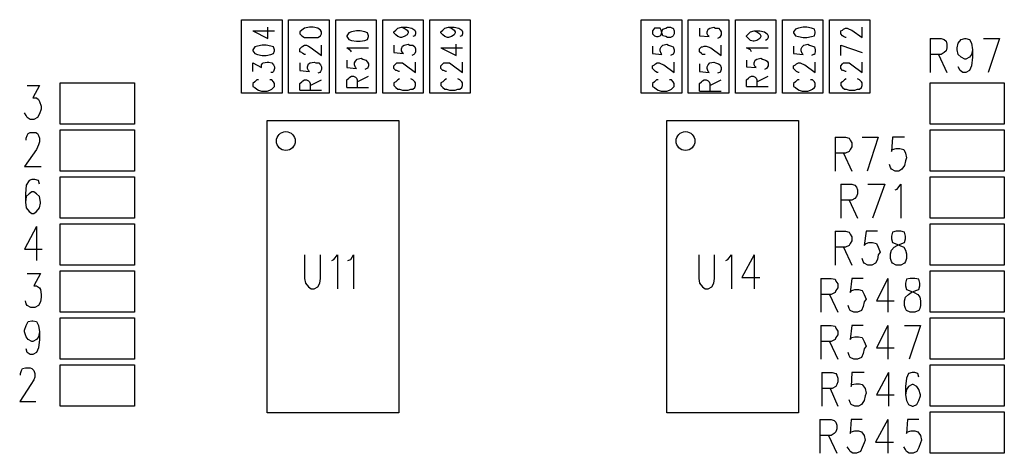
# Model space of a CAD drawing. Extents: x 11.9 to 28.1, y 10.8 to 21.2.
# Tile 27 of 44: x 23.364 to 24.411, y 14.598 to 15.059. Entities that reach past the tile are written whole.
import ezdxf

# ---------------------------------------------------------------- set-up
doc = ezdxf.new("R2010")
doc.units = 0
doc.header["$MEASUREMENT"] = 0
doc.layers.add('LAYNR1', color=2, linetype='Continuous')

msp = doc.modelspace()

# ---------------------------------------------------------------- linework, layer by layer
at = {"layer": 'LAYNR1'}
for points in [[(23.6, 14.981), (23.6, 15.059)], [(23.6, 15.059), (23.643, 15.059)], [(23.643, 15.059), (23.643, 14.981)], [(23.65, 14.981), (23.65, 15.059)], [(23.65, 15.059), (23.693, 15.059)], [(23.693, 15.059), (23.693, 14.981)], [(23.7, 14.981), (23.7, 15.059)], [(23.7, 15.059), (23.743, 15.059)], [(23.743, 15.059), (23.743, 14.981)], [(23.75, 14.981), (23.75, 15.059)], [(23.75, 15.059), (23.793, 15.059)], [(23.793, 15.059), (23.793, 14.981)], [(23.8, 14.981), (23.8, 15.059)], [(23.8, 15.059), (23.843, 15.059)], [(23.843, 15.059), (23.843, 14.981)], [(24.025, 14.981), (24.025, 15.059)], [(24.025, 15.059), (24.068, 15.059)], [(24.068, 15.059), (24.068, 14.981)], [(24.075, 14.981), (24.075, 15.059)], [(24.075, 15.059), (24.118, 15.059)], [(24.118, 15.059), (24.118, 14.981)], [(24.125, 14.981), (24.125, 15.059)], [(24.125, 15.059), (24.168, 15.059)], [(24.168, 15.059), (24.168, 14.981)], [(24.175, 14.981), (24.175, 15.059)], [(24.175, 15.059), (24.218, 15.059)], [(24.218, 15.059), (24.218, 14.981)], [(24.225, 14.981), (24.225, 15.059)], [(24.225, 15.059), (24.268, 15.059)], [(24.268, 15.059), (24.268, 14.981)], [(23.612, 15.047), (23.628, 15.039), (23.628, 15.051)], [(23.612, 15.047), (23.635, 15.047)], [(23.762, 15.045), (23.762, 15.046), (23.764, 15.048), (23.766, 15.05), (23.77, 15.051), (23.776, 15.051), (23.781, 15.05), (23.784, 15.048), (23.785, 15.046), (23.785, 15.044), (23.784, 15.042), (23.782, 15.041)], [(23.77, 15.051), (23.773, 15.05), (23.776, 15.048), (23.777, 15.046), (23.777, 15.045)], [(23.812, 15.045), (23.812, 15.046), (23.814, 15.048), (23.816, 15.05), (23.82, 15.051), (23.826, 15.051), (23.831, 15.05), (23.834, 15.048), (23.835, 15.046), (23.835, 15.044), (23.834, 15.042), (23.832, 15.041)], [(23.82, 15.051), (23.823, 15.05), (23.826, 15.048), (23.827, 15.046), (23.827, 15.045)], [(24.087, 15.05), (24.087, 15.042), (24.097, 15.041), (24.096, 15.042), (24.095, 15.044), (24.095, 15.046), (24.096, 15.049), (24.098, 15.05), (24.102, 15.051), (24.104, 15.05), (24.107, 15.05), (24.109, 15.048), (24.11, 15.046), (24.11, 15.043), (24.109, 15.041), (24.108, 15.04), (24.106, 15.039)], [(24.144, 15.036), (24.141, 15.037), (24.139, 15.039), (24.137, 15.041), (24.137, 15.042), (24.139, 15.044), (24.141, 15.046), (24.145, 15.047), (24.151, 15.047), (24.156, 15.046), (24.159, 15.044), (24.16, 15.042), (24.16, 15.04), (24.159, 15.038), (24.157, 15.037)], [(24.145, 15.047), (24.148, 15.046), (24.151, 15.044), (24.152, 15.042), (24.152, 15.041), (24.151, 15.039), (24.148, 15.037), (24.145, 15.036)], [(24.243, 15.04), (24.242, 15.04), (24.24, 15.041), (24.239, 15.042), (24.237, 15.044), (24.237, 15.047), (24.239, 15.048), (24.24, 15.049), (24.242, 15.05), (24.244, 15.05), (24.246, 15.049), (24.249, 15.048), (24.26, 15.04), (24.26, 15.051)], [(23.777, 15.045), (23.776, 15.043), (23.773, 15.041), (23.77, 15.04), (23.769, 15.04), (23.766, 15.041), (23.764, 15.043), (23.762, 15.045)], [(23.827, 15.045), (23.826, 15.043), (23.823, 15.041), (23.82, 15.04), (23.819, 15.04), (23.816, 15.041), (23.814, 15.043), (23.812, 15.045)], [(24.145, 15.036), (24.144, 15.036)], [(24.332, 15.039), (24.332, 15.003)], [(24.332, 15.039), (24.344, 15.039)], [(24.344, 15.039), (24.347, 15.038)], [(24.347, 15.038), (24.349, 15.036)], [(24.349, 15.036), (24.35, 15.033)], [(24.362, 15.034), (24.365, 15.038)], [(24.365, 15.038), (24.369, 15.039)], [(24.369, 15.039), (24.37, 15.039)], [(24.37, 15.039), (24.374, 15.038)], [(24.374, 15.038), (24.376, 15.034)], [(24.389, 15.039), (24.406, 15.039)], [(24.406, 15.039), (24.394, 15.003)], [(23.668, 15.022), (23.667, 15.022), (23.665, 15.023), (23.664, 15.024), (23.662, 15.025), (23.662, 15.028), (23.664, 15.03), (23.665, 15.031), (23.667, 15.032), (23.669, 15.032), (23.671, 15.031), (23.674, 15.029), (23.685, 15.021), (23.685, 15.032)], [(23.717, 15.025), (23.716, 15.026), (23.712, 15.029), (23.735, 15.029)], [(23.762, 15.032), (23.762, 15.024), (23.772, 15.023), (23.771, 15.024), (23.77, 15.026), (23.77, 15.028), (23.771, 15.031), (23.773, 15.032), (23.777, 15.033), (23.779, 15.032), (23.782, 15.032), (23.784, 15.03), (23.785, 15.028)], [(23.785, 15.028), (23.785, 15.025), (23.784, 15.023), (23.783, 15.022), (23.781, 15.021)], [(23.812, 15.029), (23.828, 15.021), (23.828, 15.033)], [(23.812, 15.029), (23.835, 15.029)], [(24.037, 15.031), (24.037, 15.023), (24.047, 15.022), (24.046, 15.023), (24.045, 15.026), (24.045, 15.028), (24.046, 15.03), (24.048, 15.032), (24.052, 15.033), (24.054, 15.032), (24.057, 15.031), (24.059, 15.03), (24.06, 15.027), (24.06, 15.025), (24.059, 15.022), (24.058, 15.022), (24.056, 15.021)], [(24.093, 15.022), (24.092, 15.022), (24.09, 15.022), (24.089, 15.023), (24.087, 15.025), (24.087, 15.028), (24.089, 15.03), (24.09, 15.03), (24.092, 15.031), (24.094, 15.031), (24.096, 15.03), (24.099, 15.029), (24.11, 15.021), (24.11, 15.032)], [(24.142, 15.025), (24.141, 15.027), (24.137, 15.029), (24.16, 15.029)], [(24.187, 15.031), (24.187, 15.023), (24.197, 15.022), (24.196, 15.023), (24.195, 15.026), (24.195, 15.028), (24.196, 15.03), (24.198, 15.032), (24.202, 15.033), (24.204, 15.032), (24.207, 15.031), (24.209, 15.03), (24.21, 15.027), (24.21, 15.025), (24.209, 15.022), (24.208, 15.022), (24.206, 15.021)], [(24.237, 15.032), (24.26, 15.024)], [(24.237, 15.021), (24.237, 15.032)], [(24.349, 15.026), (24.347, 15.024)], [(24.35, 15.029), (24.349, 15.026)], [(24.35, 15.033), (24.35, 15.029)], [(24.361, 15.029), (24.362, 15.034)], [(24.361, 15.027), (24.361, 15.029)], [(24.362, 15.022), (24.361, 15.027)], [(24.376, 15.034), (24.377, 15.027)], [(24.377, 15.027), (24.376, 15.022)], [(24.377, 15.027), (24.377, 15.019)], [(23.612, 15.004), (23.612, 15.013), (23.621, 15.008), (23.621, 15.011), (23.622, 15.012), (23.623, 15.013), (23.627, 15.014), (23.629, 15.014), (23.632, 15.013), (23.634, 15.011), (23.635, 15.009), (23.635, 15.007), (23.634, 15.004), (23.633, 15.003), (23.631, 15.003)], [(23.662, 15.013), (23.662, 15.005), (23.672, 15.004), (23.671, 15.005), (23.67, 15.007), (23.67, 15.009), (23.671, 15.012), (23.673, 15.013), (23.677, 15.014), (23.679, 15.013), (23.682, 15.013), (23.684, 15.011), (23.685, 15.009), (23.685, 15.006), (23.684, 15.004), (23.683, 15.003), (23.681, 15.002)], [(23.712, 15.016), (23.712, 15.008), (23.722, 15.007), (23.721, 15.008), (23.72, 15.011), (23.72, 15.013), (23.721, 15.015), (23.723, 15.017), (23.727, 15.018), (23.729, 15.017), (23.732, 15.016), (23.734, 15.014), (23.735, 15.012), (23.735, 15.01), (23.734, 15.007), (23.733, 15.007), (23.731, 15.006)], [(23.762, 15.01), (23.764, 15.012), (23.765, 15.013), (23.767, 15.013), (23.769, 15.013), (23.771, 15.013), (23.774, 15.011), (23.785, 15.003), (23.785, 15.014)], [(23.812, 15.01), (23.814, 15.012), (23.815, 15.013), (23.817, 15.013), (23.819, 15.013), (23.821, 15.013), (23.824, 15.011), (23.835, 15.003), (23.835, 15.014)], [(24.043, 15.003), (24.042, 15.003), (24.04, 15.004), (24.039, 15.005), (24.037, 15.007), (24.037, 15.01), (24.039, 15.011), (24.04, 15.012), (24.042, 15.013), (24.044, 15.013), (24.046, 15.012), (24.049, 15.011), (24.06, 15.003), (24.06, 15.014)], [(24.087, 15.012), (24.087, 15.004), (24.097, 15.003), (24.096, 15.004), (24.095, 15.007), (24.095, 15.009), (24.096, 15.011), (24.098, 15.013), (24.102, 15.014), (24.104, 15.013), (24.107, 15.012), (24.109, 15.011), (24.11, 15.008), (24.11, 15.006), (24.109, 15.003), (24.108, 15.003), (24.106, 15.002)], [(24.137, 15.016), (24.137, 15.009), (24.147, 15.008), (24.146, 15.009), (24.145, 15.011), (24.145, 15.013), (24.146, 15.016), (24.148, 15.017), (24.152, 15.018), (24.154, 15.017), (24.157, 15.016), (24.159, 15.015), (24.16, 15.013), (24.16, 15.01)], [(24.193, 15.003), (24.192, 15.003), (24.19, 15.004), (24.189, 15.005), (24.187, 15.007), (24.187, 15.01), (24.189, 15.011), (24.19, 15.012), (24.192, 15.013), (24.194, 15.013), (24.196, 15.012), (24.199, 15.011), (24.21, 15.003), (24.21, 15.014)], [(24.237, 15.01), (24.239, 15.012), (24.24, 15.013), (24.242, 15.013), (24.244, 15.013), (24.246, 15.013), (24.249, 15.011), (24.26, 15.003), (24.26, 15.014)], [(24.344, 15.022), (24.332, 15.022)], [(24.341, 15.022), (24.35, 15.003)], [(24.347, 15.024), (24.344, 15.022)], [(24.365, 15.019), (24.362, 15.022)], [(24.369, 15.017), (24.365, 15.019)], [(24.37, 15.017), (24.369, 15.017)], [(24.374, 15.019), (24.37, 15.017)], [(24.376, 15.022), (24.374, 15.019)], [(24.377, 15.019), (24.376, 15.01)], [(23.768, 15.004), (23.767, 15.004), (23.765, 15.005), (23.764, 15.005), (23.762, 15.007), (23.762, 15.01)], [(23.818, 15.004), (23.817, 15.004), (23.815, 15.005), (23.814, 15.005), (23.812, 15.007), (23.812, 15.01)], [(24.16, 15.01), (24.159, 15.008), (24.158, 15.007), (24.156, 15.006)], [(24.243, 15.004), (24.242, 15.004), (24.24, 15.005), (24.239, 15.005), (24.237, 15.007), (24.237, 15.01)], [(24.364, 15.005), (24.362, 15.009)], [(24.367, 15.003), (24.364, 15.005)], [(24.374, 15.005), (24.37, 15.003)], [(24.376, 15.01), (24.374, 15.005)], [(23.618, 14.995), (23.616, 14.995), (23.614, 14.993), (23.612, 14.991), (23.612, 14.988), (23.614, 14.987), (23.616, 14.985), (23.618, 14.984), (23.621, 14.983), (23.627, 14.983), (23.63, 14.984), (23.632, 14.985), (23.634, 14.987), (23.635, 14.988), (23.635, 14.991), (23.634, 14.993), (23.632, 14.995), (23.63, 14.995)], [(23.662, 14.984), (23.662, 14.991), (23.664, 14.993), (23.665, 14.994), (23.667, 14.995), (23.669, 14.995), (23.671, 14.994), (23.672, 14.993), (23.673, 14.991), (23.673, 14.984)], [(23.673, 14.989), (23.685, 14.995)], [(23.712, 14.987), (23.712, 14.995), (23.714, 14.997), (23.715, 14.998), (23.717, 14.999), (23.719, 14.999), (23.721, 14.998), (23.722, 14.997), (23.723, 14.995), (23.723, 14.987)], [(23.723, 14.993), (23.735, 14.999)], [(23.768, 14.996), (23.766, 14.995), (23.764, 14.993), (23.762, 14.992), (23.762, 14.989), (23.764, 14.987), (23.766, 14.985), (23.768, 14.985), (23.771, 14.984)], [(23.777, 14.984), (23.78, 14.985), (23.782, 14.985), (23.784, 14.987), (23.785, 14.989), (23.785, 14.992), (23.784, 14.993), (23.782, 14.995), (23.78, 14.996)], [(23.818, 14.996), (23.816, 14.995), (23.814, 14.993), (23.812, 14.992), (23.812, 14.989), (23.814, 14.987), (23.816, 14.985), (23.818, 14.985), (23.821, 14.984)], [(23.827, 14.984), (23.83, 14.985), (23.832, 14.985), (23.834, 14.987), (23.835, 14.989), (23.835, 14.992), (23.834, 14.993), (23.832, 14.995), (23.83, 14.996)], [(24.043, 14.995), (24.041, 14.995), (24.039, 14.993), (24.037, 14.991), (24.037, 14.988), (24.039, 14.987), (24.041, 14.985), (24.043, 14.984), (24.046, 14.983), (24.052, 14.983), (24.055, 14.984), (24.057, 14.985), (24.059, 14.987), (24.06, 14.988), (24.06, 14.991), (24.059, 14.993), (24.057, 14.995), (24.055, 14.995)], [(24.087, 14.983), (24.087, 14.991), (24.089, 14.993), (24.09, 14.994), (24.092, 14.995), (24.094, 14.995), (24.096, 14.994), (24.097, 14.993), (24.098, 14.991), (24.098, 14.983)], [(24.098, 14.989), (24.11, 14.995)], [(24.137, 14.988), (24.137, 14.995), (24.139, 14.997), (24.14, 14.998), (24.142, 14.999), (24.144, 14.999), (24.146, 14.998), (24.147, 14.997), (24.148, 14.995), (24.148, 14.988)], [(24.148, 14.993), (24.16, 14.999)], [(24.193, 14.995), (24.191, 14.995), (24.189, 14.993), (24.187, 14.991), (24.187, 14.988), (24.189, 14.987), (24.191, 14.985), (24.193, 14.984), (24.196, 14.983), (24.202, 14.983), (24.205, 14.984), (24.207, 14.985), (24.209, 14.987), (24.21, 14.988), (24.21, 14.991), (24.209, 14.993), (24.207, 14.995), (24.205, 14.995)], [(24.243, 14.996), (24.241, 14.995), (24.239, 14.993), (24.237, 14.992), (24.237, 14.989), (24.239, 14.987), (24.241, 14.985), (24.243, 14.985), (24.246, 14.984)], [(24.252, 14.984), (24.255, 14.985), (24.257, 14.985), (24.259, 14.987), (24.26, 14.989), (24.26, 14.992), (24.259, 14.993), (24.257, 14.995), (24.255, 14.996)], [(24.37, 15.003), (24.367, 15.003)], [(23.372, 14.989), (23.385, 14.989), (23.378, 14.976), (23.382, 14.976), (23.384, 14.974), (23.385, 14.972), (23.387, 14.967), (23.387, 14.964), (23.385, 14.959), (23.383, 14.955), (23.379, 14.953), (23.375, 14.953), (23.372, 14.955), (23.371, 14.957), (23.369, 14.96)], [(23.407, 14.992), (23.486, 14.992)], [(23.407, 14.948), (23.407, 14.992)], [(23.486, 14.992), (23.486, 14.948)], [(23.662, 14.984), (23.685, 14.984)], [(23.712, 14.987), (23.735, 14.987)], [(23.771, 14.984), (23.777, 14.984)], [(23.821, 14.984), (23.827, 14.984)], [(24.087, 14.983), (24.11, 14.983)], [(24.137, 14.988), (24.16, 14.988)], [(24.246, 14.984), (24.252, 14.984)], [(24.332, 14.992), (24.411, 14.992)], [(24.332, 14.948), (24.332, 14.992)], [(24.411, 14.992), (24.411, 14.948)], [(23.643, 14.981), (23.6, 14.981)], [(23.693, 14.981), (23.65, 14.981)], [(23.743, 14.981), (23.7, 14.981)], [(23.793, 14.981), (23.75, 14.981)], [(23.843, 14.981), (23.8, 14.981)], [(24.068, 14.981), (24.025, 14.981)], [(24.118, 14.981), (24.075, 14.981)], [(24.168, 14.981), (24.125, 14.981)], [(24.218, 14.981), (24.175, 14.981)], [(24.268, 14.981), (24.225, 14.981)], [(23.486, 14.948), (23.407, 14.948)], [(23.407, 14.942), (23.486, 14.942)], [(23.407, 14.898), (23.407, 14.942)], [(23.486, 14.942), (23.486, 14.898)], [(24.411, 14.948), (24.332, 14.948)], [(24.332, 14.942), (24.411, 14.942)], [(24.332, 14.898), (24.332, 14.942)], [(24.411, 14.942), (24.411, 14.898)], [(23.371, 14.931), (23.371, 14.933), (23.372, 14.936), (23.373, 14.938), (23.375, 14.939), (23.381, 14.939), (23.383, 14.938), (23.384, 14.936), (23.385, 14.933), (23.385, 14.929), (23.384, 14.926), (23.382, 14.921), (23.369, 14.903), (23.387, 14.903)], [(24.231, 14.934), (24.231, 14.898)], [(24.231, 14.934), (24.242, 14.934)], [(24.242, 14.934), (24.246, 14.933)], [(24.246, 14.933), (24.247, 14.931)], [(24.247, 14.931), (24.249, 14.928)], [(24.26, 14.934), (24.277, 14.934)], [(24.277, 14.934), (24.265, 14.898)], [(24.292, 14.934), (24.291, 14.919)], [(24.305, 14.934), (24.292, 14.934)], [(24.247, 14.921), (24.246, 14.919)], [(24.249, 14.924), (24.247, 14.921)], [(24.249, 14.928), (24.249, 14.924)], [(24.291, 14.919), (24.292, 14.921)], [(24.292, 14.921), (24.296, 14.922)], [(24.296, 14.922), (24.3, 14.922)], [(24.3, 14.922), (24.304, 14.921)], [(24.304, 14.921), (24.306, 14.917)], [(24.242, 14.917), (24.231, 14.917)], [(24.24, 14.917), (24.249, 14.898)], [(24.246, 14.919), (24.242, 14.917)], [(24.306, 14.917), (24.307, 14.912)], [(24.307, 14.912), (24.306, 14.909)], [(24.29, 14.902), (24.289, 14.905)], [(24.291, 14.9), (24.29, 14.902)], [(24.295, 14.898), (24.291, 14.9)], [(24.302, 14.9), (24.299, 14.898)], [(24.305, 14.904), (24.302, 14.9)], [(24.306, 14.909), (24.305, 14.904)], [(23.377, 14.889), (23.374, 14.888)], [(23.38, 14.889), (23.377, 14.889)], [(23.384, 14.888), (23.38, 14.889)], [(23.486, 14.898), (23.407, 14.898)], [(23.407, 14.892), (23.486, 14.892)], [(23.407, 14.848), (23.407, 14.892)], [(23.486, 14.892), (23.486, 14.848)], [(24.299, 14.898), (24.295, 14.898)], [(24.411, 14.898), (24.332, 14.898)], [(24.332, 14.892), (24.411, 14.892)], [(24.332, 14.848), (24.332, 14.892)], [(24.411, 14.892), (24.411, 14.848)], [(23.371, 14.883), (23.37, 14.874)], [(23.374, 14.888), (23.371, 14.883)], [(23.385, 14.884), (23.384, 14.888)], [(24.237, 14.884), (24.237, 14.848)], [(24.237, 14.884), (24.249, 14.884)], [(24.249, 14.884), (24.252, 14.883)], [(24.252, 14.883), (24.254, 14.881)], [(24.254, 14.881), (24.255, 14.878)], [(24.255, 14.878), (24.255, 14.874)], [(24.266, 14.884), (24.284, 14.884)], [(24.284, 14.884), (24.271, 14.848)], [(24.295, 14.878), (24.297, 14.879)], [(24.297, 14.879), (24.301, 14.884)], [(24.301, 14.884), (24.301, 14.848)], [(23.37, 14.874), (23.37, 14.865)], [(23.371, 14.871), (23.37, 14.865)], [(23.374, 14.874), (23.371, 14.871)], [(23.377, 14.876), (23.374, 14.874)], [(23.379, 14.876), (23.377, 14.876)], [(23.382, 14.874), (23.379, 14.876)], [(23.385, 14.871), (23.382, 14.874)], [(23.386, 14.865), (23.385, 14.871)], [(24.252, 14.869), (24.249, 14.867)], [(24.254, 14.871), (24.252, 14.869)], [(24.255, 14.874), (24.254, 14.871)], [(23.37, 14.865), (23.371, 14.859)], [(23.371, 14.859), (23.374, 14.855)], [(23.382, 14.855), (23.385, 14.859)], [(23.385, 14.859), (23.386, 14.864)], [(23.386, 14.864), (23.386, 14.865)], [(24.249, 14.867), (24.237, 14.867)], [(24.246, 14.867), (24.255, 14.848)], [(23.374, 14.855), (23.377, 14.853)], [(23.377, 14.853), (23.379, 14.853)], [(23.379, 14.853), (23.382, 14.855)], [(23.486, 14.848), (23.407, 14.848)], [(24.411, 14.848), (24.332, 14.848)], [(23.382, 14.839), (23.369, 14.815), (23.388, 14.815)], [(23.382, 14.839), (23.382, 14.803)], [(23.407, 14.842), (23.486, 14.842)], [(23.407, 14.798), (23.407, 14.842)], [(23.486, 14.842), (23.486, 14.798)], [(24.332, 14.842), (24.411, 14.842)], [(24.332, 14.798), (24.332, 14.842)], [(24.411, 14.842), (24.411, 14.798)], [(24.231, 14.834), (24.231, 14.798)], [(24.231, 14.834), (24.242, 14.834)], [(24.242, 14.834), (24.246, 14.833)], [(24.246, 14.833), (24.247, 14.831)], [(24.247, 14.831), (24.249, 14.828)], [(24.249, 14.828), (24.249, 14.824)], [(24.264, 14.834), (24.262, 14.819)], [(24.276, 14.834), (24.264, 14.834)], [(24.292, 14.833), (24.291, 14.829)], [(24.291, 14.829), (24.291, 14.826)], [(24.291, 14.826), (24.292, 14.822)], [(24.296, 14.834), (24.292, 14.833)], [(24.301, 14.834), (24.296, 14.834)], [(24.305, 14.833), (24.301, 14.834)], [(24.306, 14.829), (24.305, 14.833)], [(24.305, 14.822), (24.306, 14.826)], [(24.306, 14.826), (24.306, 14.829)], [(24.242, 14.817), (24.231, 14.817)], [(24.24, 14.817), (24.249, 14.798)], [(24.246, 14.819), (24.242, 14.817)], [(24.247, 14.821), (24.246, 14.819)], [(24.249, 14.824), (24.247, 14.821)], [(24.262, 14.819), (24.264, 14.821)], [(24.264, 14.821), (24.267, 14.822)], [(24.267, 14.822), (24.271, 14.822)], [(24.271, 14.822), (24.275, 14.821)], [(24.275, 14.821), (24.277, 14.817)], [(24.277, 14.817), (24.279, 14.812)], [(24.291, 14.814), (24.294, 14.817)], [(24.292, 14.822), (24.295, 14.821)], [(24.294, 14.817), (24.297, 14.819)], [(24.295, 14.821), (24.3, 14.819)], [(24.297, 14.819), (24.302, 14.821)], [(24.3, 14.819), (24.304, 14.817)], [(24.302, 14.821), (24.305, 14.822)], [(24.304, 14.817), (24.306, 14.814)], [(23.667, 14.809), (23.667, 14.784), (23.668, 14.779), (23.671, 14.775), (23.674, 14.773), (23.677, 14.773), (23.681, 14.775), (23.683, 14.779), (23.684, 14.784), (23.684, 14.809)], [(23.696, 14.803), (23.698, 14.804), (23.702, 14.809), (23.702, 14.773)], [(23.713, 14.803), (23.716, 14.804), (23.719, 14.809), (23.719, 14.773)], [(24.086, 14.809), (24.086, 14.784), (24.087, 14.779), (24.09, 14.775), (24.093, 14.773), (24.096, 14.773), (24.1, 14.775), (24.102, 14.779), (24.103, 14.784), (24.103, 14.809)], [(24.115, 14.803), (24.117, 14.804), (24.121, 14.809), (24.121, 14.773)], [(24.145, 14.809), (24.132, 14.785), (24.151, 14.785)], [(24.145, 14.809), (24.145, 14.773)], [(24.261, 14.802), (24.26, 14.805)], [(24.277, 14.809), (24.276, 14.804)], [(24.279, 14.812), (24.277, 14.809)], [(24.29, 14.81), (24.291, 14.814)], [(24.29, 14.805), (24.29, 14.81)], [(24.291, 14.802), (24.29, 14.805)], [(24.306, 14.814), (24.307, 14.81)], [(24.307, 14.805), (24.306, 14.802)], [(24.307, 14.81), (24.307, 14.805)], [(23.486, 14.798), (23.407, 14.798)], [(24.262, 14.8), (24.261, 14.802)], [(24.266, 14.798), (24.262, 14.8)], [(24.27, 14.798), (24.266, 14.798)], [(24.274, 14.8), (24.27, 14.798)], [(24.276, 14.804), (24.274, 14.8)], [(24.292, 14.8), (24.291, 14.802)], [(24.296, 14.798), (24.292, 14.8)], [(24.301, 14.798), (24.296, 14.798)], [(24.305, 14.8), (24.301, 14.798)], [(24.306, 14.802), (24.305, 14.8)], [(24.411, 14.798), (24.332, 14.798)], [(23.372, 14.789), (23.386, 14.789)], [(23.386, 14.789), (23.379, 14.776)], [(23.407, 14.792), (23.486, 14.792)], [(23.407, 14.748), (23.407, 14.792)], [(23.486, 14.792), (23.486, 14.748)], [(24.216, 14.784), (24.216, 14.748)], [(24.216, 14.784), (24.227, 14.784)], [(24.227, 14.784), (24.231, 14.783)], [(24.249, 14.784), (24.247, 14.769)], [(24.261, 14.784), (24.249, 14.784)], [(24.287, 14.784), (24.275, 14.76)], [(24.287, 14.784), (24.287, 14.748)], [(24.311, 14.784), (24.307, 14.783)], [(24.316, 14.784), (24.311, 14.784)], [(24.32, 14.783), (24.316, 14.784)], [(24.332, 14.792), (24.411, 14.792)], [(24.332, 14.748), (24.332, 14.792)], [(24.411, 14.792), (24.411, 14.748)], [(23.379, 14.776), (23.382, 14.776)], [(23.382, 14.776), (23.385, 14.774)], [(23.385, 14.774), (23.386, 14.772)], [(24.231, 14.783), (24.232, 14.781)], [(24.232, 14.781), (24.234, 14.778)], [(24.234, 14.774), (24.232, 14.771)], [(24.234, 14.778), (24.234, 14.774)], [(24.307, 14.783), (24.306, 14.779)], [(24.306, 14.779), (24.306, 14.776)], [(24.306, 14.776), (24.307, 14.772)], [(24.321, 14.779), (24.32, 14.783)], [(24.32, 14.772), (24.321, 14.776)], [(24.321, 14.776), (24.321, 14.779)], [(23.386, 14.772), (23.387, 14.767)], [(23.387, 14.764), (23.386, 14.759)], [(23.387, 14.767), (23.387, 14.764)], [(24.227, 14.767), (24.216, 14.767)], [(24.225, 14.767), (24.234, 14.748)], [(24.231, 14.769), (24.227, 14.767)], [(24.232, 14.771), (24.231, 14.769)], [(24.247, 14.769), (24.249, 14.771)], [(24.249, 14.771), (24.252, 14.772)], [(24.252, 14.772), (24.256, 14.772)], [(24.256, 14.772), (24.26, 14.771)], [(24.26, 14.771), (24.262, 14.767)], [(24.262, 14.767), (24.264, 14.762)], [(24.305, 14.76), (24.306, 14.764)], [(24.306, 14.764), (24.309, 14.767)], [(24.307, 14.772), (24.31, 14.771)], [(24.309, 14.767), (24.312, 14.769)], [(24.31, 14.771), (24.315, 14.769)], [(24.312, 14.769), (24.317, 14.771)], [(24.315, 14.769), (24.319, 14.767)], [(24.317, 14.771), (24.32, 14.772)], [(24.319, 14.767), (24.321, 14.764)], [(24.321, 14.764), (24.322, 14.76)], [(23.371, 14.757), (23.37, 14.76)], [(23.372, 14.755), (23.371, 14.757)], [(23.376, 14.753), (23.372, 14.755)], [(23.38, 14.753), (23.376, 14.753)], [(23.384, 14.755), (23.38, 14.753)], [(23.386, 14.759), (23.384, 14.755)], [(24.246, 14.752), (24.245, 14.755)], [(24.261, 14.754), (24.259, 14.75)], [(24.262, 14.759), (24.261, 14.754)], [(24.264, 14.762), (24.262, 14.759)], [(24.275, 14.76), (24.294, 14.76)], [(24.305, 14.755), (24.305, 14.76)], [(24.306, 14.752), (24.305, 14.755)], [(24.322, 14.755), (24.321, 14.752)], [(24.322, 14.76), (24.322, 14.755)], [(23.486, 14.748), (23.407, 14.748)], [(23.407, 14.742), (23.486, 14.742)], [(23.407, 14.698), (23.407, 14.742)], [(23.486, 14.742), (23.486, 14.698)], [(24.247, 14.75), (24.246, 14.752)], [(24.251, 14.748), (24.247, 14.75)], [(24.255, 14.748), (24.251, 14.748)], [(24.259, 14.75), (24.255, 14.748)], [(24.307, 14.75), (24.306, 14.752)], [(24.311, 14.748), (24.307, 14.75)], [(24.316, 14.748), (24.311, 14.748)], [(24.32, 14.75), (24.316, 14.748)], [(24.321, 14.752), (24.32, 14.75)], [(24.411, 14.748), (24.332, 14.748)], [(24.332, 14.742), (24.411, 14.742)], [(24.332, 14.698), (24.332, 14.742)], [(24.411, 14.742), (24.411, 14.698)], [(23.385, 14.727), (23.384, 14.722), (23.382, 14.719), (23.378, 14.717), (23.377, 14.717), (23.373, 14.719), (23.371, 14.722), (23.369, 14.727), (23.369, 14.729), (23.371, 14.734), (23.373, 14.738), (23.377, 14.739), (23.378, 14.739), (23.382, 14.738), (23.384, 14.734), (23.385, 14.727), (23.385, 14.719), (23.384, 14.71), (23.382, 14.705), (23.378, 14.703), (23.375, 14.703), (23.372, 14.705), (23.371, 14.709)], [(24.216, 14.734), (24.216, 14.698)], [(24.216, 14.734), (24.227, 14.734)], [(24.227, 14.734), (24.231, 14.733)], [(24.231, 14.733), (24.232, 14.731)], [(24.249, 14.734), (24.247, 14.719)], [(24.261, 14.734), (24.249, 14.734)], [(24.287, 14.734), (24.275, 14.71)], [(24.287, 14.734), (24.287, 14.698)], [(24.305, 14.734), (24.322, 14.734)], [(24.322, 14.734), (24.31, 14.698)], [(24.232, 14.721), (24.231, 14.719)], [(24.232, 14.731), (24.234, 14.728)], [(24.234, 14.724), (24.232, 14.721)], [(24.234, 14.728), (24.234, 14.724)], [(24.247, 14.719), (24.249, 14.721)], [(24.249, 14.721), (24.252, 14.722)], [(24.252, 14.722), (24.256, 14.722)], [(24.256, 14.722), (24.26, 14.721)], [(24.26, 14.721), (24.262, 14.717)], [(24.227, 14.717), (24.216, 14.717)], [(24.225, 14.717), (24.234, 14.698)], [(24.231, 14.719), (24.227, 14.717)], [(24.262, 14.717), (24.264, 14.712)], [(24.264, 14.712), (24.262, 14.709)], [(24.246, 14.702), (24.245, 14.705)], [(24.247, 14.7), (24.246, 14.702)], [(24.251, 14.698), (24.247, 14.7)], [(24.259, 14.7), (24.255, 14.698)], [(24.261, 14.704), (24.259, 14.7)], [(24.262, 14.709), (24.261, 14.704)], [(24.275, 14.71), (24.294, 14.71)], [(23.486, 14.698), (23.407, 14.698)], [(23.407, 14.692), (23.486, 14.692)], [(23.407, 14.648), (23.407, 14.692)], [(23.486, 14.692), (23.486, 14.648)], [(24.255, 14.698), (24.251, 14.698)], [(24.411, 14.698), (24.332, 14.698)], [(24.332, 14.692), (24.411, 14.692)], [(24.332, 14.648), (24.332, 14.692)], [(24.411, 14.692), (24.411, 14.648)], [(23.365, 14.683), (23.366, 14.686)], [(23.365, 14.681), (23.365, 14.683)], [(23.366, 14.686), (23.367, 14.688)], [(23.367, 14.688), (23.37, 14.689)], [(23.37, 14.689), (23.375, 14.689)], [(23.375, 14.689), (23.377, 14.688)], [(23.377, 14.688), (23.379, 14.686)], [(23.379, 14.686), (23.38, 14.683)], [(23.38, 14.679), (23.379, 14.676)], [(23.38, 14.683), (23.38, 14.679)], [(24.217, 14.684), (24.217, 14.648)], [(24.217, 14.684), (24.228, 14.684), (24.232, 14.683), (24.233, 14.681), (24.234, 14.678), (24.234, 14.674), (24.233, 14.671), (24.232, 14.669), (24.228, 14.667), (24.217, 14.667)], [(24.262, 14.684), (24.249, 14.684), (24.248, 14.669), (24.249, 14.671), (24.253, 14.672), (24.257, 14.672), (24.26, 14.671), (24.263, 14.667), (24.264, 14.662), (24.263, 14.659), (24.262, 14.654), (24.259, 14.65), (24.256, 14.648), (24.252, 14.648), (24.248, 14.65), (24.247, 14.652), (24.246, 14.655)], [(24.288, 14.684), (24.275, 14.66), (24.294, 14.66)], [(24.288, 14.684), (24.288, 14.648)], [(24.32, 14.679), (24.319, 14.683), (24.316, 14.684), (24.313, 14.684), (24.309, 14.683), (24.307, 14.678), (24.306, 14.669), (24.306, 14.66), (24.307, 14.654), (24.309, 14.65), (24.313, 14.648), (24.314, 14.648), (24.318, 14.65), (24.32, 14.654), (24.322, 14.659), (24.322, 14.66), (24.32, 14.666), (24.318, 14.669), (24.314, 14.671), (24.313, 14.671), (24.309, 14.669), (24.307, 14.666), (24.306, 14.66)], [(23.376, 14.671), (23.364, 14.653)], [(23.379, 14.676), (23.376, 14.671)], [(24.226, 14.667), (24.234, 14.648)], [(23.364, 14.653), (23.381, 14.653)], [(23.486, 14.648), (23.407, 14.648)], [(24.411, 14.648), (24.332, 14.648)], [(24.332, 14.642), (24.411, 14.642)], [(24.332, 14.598), (24.332, 14.642)], [(24.411, 14.642), (24.411, 14.598)], [(24.215, 14.634), (24.215, 14.598)], [(24.215, 14.634), (24.227, 14.634), (24.23, 14.633), (24.232, 14.631), (24.233, 14.628), (24.233, 14.624), (24.232, 14.621), (24.23, 14.619), (24.227, 14.617), (24.215, 14.617)], [(24.26, 14.634), (24.248, 14.634), (24.247, 14.619), (24.248, 14.621), (24.252, 14.622), (24.256, 14.622), (24.259, 14.621), (24.262, 14.617), (24.263, 14.612), (24.262, 14.609), (24.26, 14.604), (24.258, 14.6), (24.254, 14.598), (24.25, 14.598), (24.247, 14.6), (24.246, 14.602), (24.244, 14.605)], [(24.287, 14.634), (24.274, 14.61), (24.293, 14.61)], [(24.287, 14.634), (24.287, 14.598)], [(24.32, 14.634), (24.308, 14.634), (24.307, 14.619), (24.308, 14.621), (24.312, 14.622), (24.316, 14.622), (24.319, 14.621), (24.322, 14.617), (24.323, 14.612), (24.322, 14.609), (24.32, 14.604), (24.318, 14.6), (24.314, 14.598), (24.31, 14.598), (24.307, 14.6), (24.306, 14.602), (24.304, 14.605)], [(24.224, 14.617), (24.233, 14.598)], [(24.411, 14.598), (24.332, 14.598)]]:
    msp.add_lwpolyline(points, dxfattribs=at)
for points in [[(23.662, 15.044), (23.664, 15.042), (23.667, 15.04), (23.672, 15.04), (23.676, 15.04), (23.681, 15.04), (23.684, 15.042), (23.685, 15.044), (23.685, 15.046), (23.684, 15.048), (23.681, 15.05), (23.676, 15.051), (23.672, 15.051), (23.667, 15.05), (23.664, 15.048), (23.662, 15.046), (23.662, 15.044)], [(23.712, 15.041), (23.714, 15.038), (23.717, 15.037), (23.722, 15.036), (23.726, 15.036), (23.731, 15.037), (23.734, 15.038), (23.735, 15.041), (23.735, 15.042), (23.734, 15.045), (23.731, 15.046), (23.726, 15.047), (23.722, 15.047), (23.717, 15.046), (23.714, 15.045), (23.712, 15.042), (23.712, 15.041)], [(24.037, 15.044), (24.039, 15.042), (24.041, 15.041), (24.043, 15.041), (24.045, 15.042), (24.046, 15.043), (24.047, 15.046), (24.048, 15.049), (24.051, 15.05), (24.053, 15.051), (24.056, 15.051), (24.058, 15.05), (24.059, 15.05), (24.06, 15.047), (24.06, 15.044), (24.059, 15.042), (24.058, 15.041), (24.056, 15.04), (24.053, 15.04), (24.051, 15.041), (24.048, 15.042), (24.047, 15.045), (24.046, 15.048), (24.045, 15.05), (24.043, 15.05), (24.041, 15.05), (24.039, 15.05), (24.037, 15.047), (24.037, 15.044)], [(24.187, 15.045), (24.189, 15.042), (24.192, 15.041), (24.197, 15.04), (24.201, 15.04), (24.206, 15.041), (24.209, 15.042), (24.21, 15.045), (24.21, 15.046), (24.209, 15.049), (24.206, 15.05), (24.201, 15.051), (24.197, 15.051), (24.192, 15.05), (24.189, 15.049), (24.187, 15.046), (24.187, 15.045)], [(23.612, 15.026), (23.614, 15.023), (23.617, 15.022), (23.622, 15.021), (23.626, 15.021), (23.631, 15.022), (23.634, 15.023), (23.635, 15.026), (23.635, 15.027), (23.634, 15.03), (23.631, 15.031), (23.626, 15.032), (23.622, 15.032), (23.617, 15.031), (23.614, 15.03), (23.612, 15.027), (23.612, 15.026)], [(23.627, 14.952), (23.767, 14.952), (23.767, 14.641), (23.627, 14.641), (23.627, 14.952)], [(24.052, 14.952), (24.192, 14.952), (24.192, 14.641), (24.052, 14.641), (24.052, 14.952)]]:
    msp.add_lwpolyline(points, close=True, dxfattribs=at)
for centre in [(23.647, 14.93), (24.072, 14.93)]:
    msp.add_circle(centre, 0.01, dxfattribs=at)

doc.saveas('drawing.dxf')
